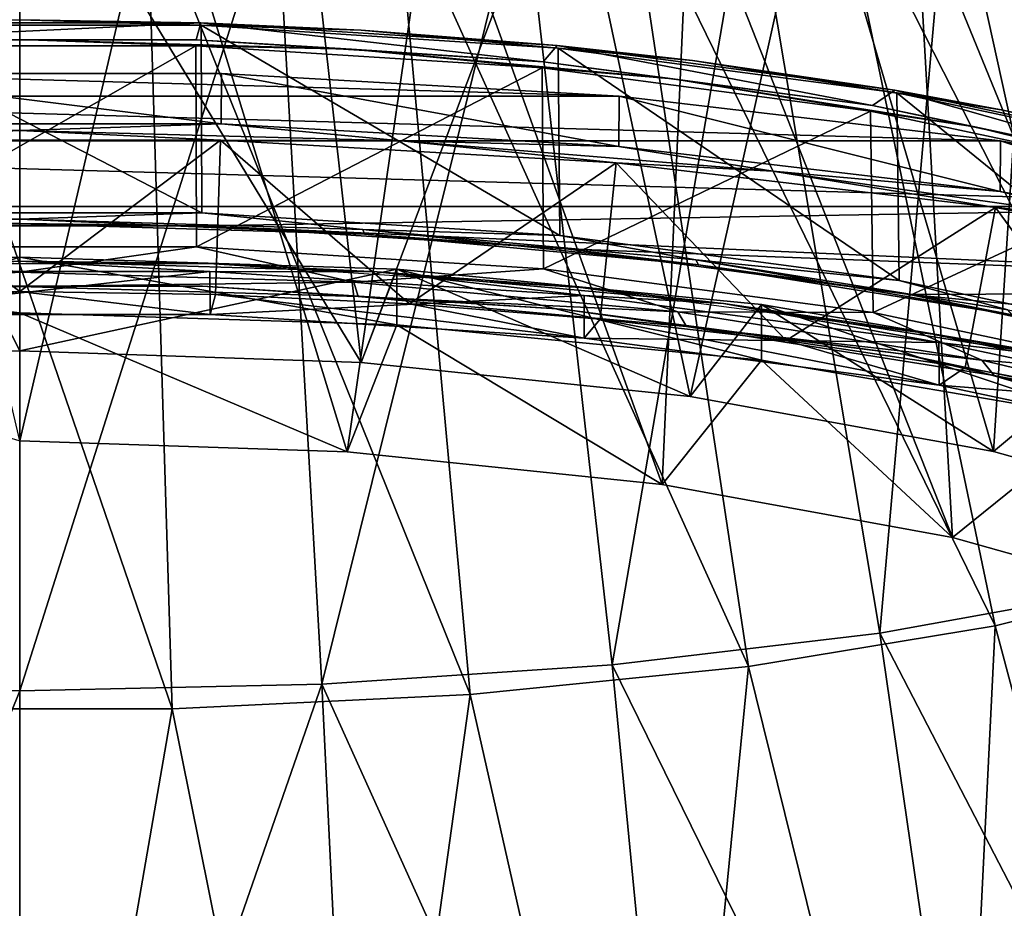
# Model space of a CAD drawing. Header units: millimetres. Extents: x -54 to 54, y -60 to 48.
# Tile 8 of 60: x 0 to 22, y -41 to -21. Entities that reach past the tile are written whole.
import ezdxf

# ---------------------------------------------------------------- set-up
doc = ezdxf.new("R2010")
doc.units = ezdxf.units.MM
doc.header["$LTSCALE"] = 41.718519
for name, color, linetype in [('270', 7, 'CONTINUOUS'), ('271', 7, 'CONTINUOUS'), ('272', 7, 'CONTINUOUS'), ('273', 7, 'CONTINUOUS'), ('274', 7, 'CONTINUOUS'), ('275', 7, 'CONTINUOUS'), ('276', 7, 'CONTINUOUS'), ('277', 7, 'CONTINUOUS'), ('278', 7, 'CONTINUOUS'), ('279', 7, 'CONTINUOUS'), ('280', 7, 'CONTINUOUS'), ('282', 7, 'CONTINUOUS'), ('284', 7, 'CONTINUOUS'), ('286', 7, 'CONTINUOUS'), ('288', 7, 'CONTINUOUS'), ('290', 7, 'CONTINUOUS'), ('292', 7, 'CONTINUOUS'), ('294', 7, 'CONTINUOUS'), ('296', 7, 'CONTINUOUS'), ('298', 7, 'CONTINUOUS'), ('300', 7, 'CONTINUOUS'), ('302', 7, 'CONTINUOUS')]:
    doc.layers.add(name, color=color, linetype=linetype)

msp = doc.modelspace()

# ---------------------------------------------------------------- linework, layer by layer
at = {"layer": '270', "linetype": 'Continuous'}
for points in [[(0, -27.858, 39.404), (-8.269, -28.12, 38.684), (0, -30.663, 31.699), (0, -27.858, 39.404)], [(8.269, -28.12, 38.684), (0, -27.858, 39.404), (7.177, -30.904, 31.035), (8.269, -28.12, 38.684)], [(7.177, -30.904, 31.035), (0, -27.858, 39.404), (0, -30.663, 31.699), (7.177, -30.904, 31.035)], [(14.08, -31.62, 29.068), (8.269, -28.12, 38.684), (7.177, -30.904, 31.035), (14.08, -31.62, 29.068)], [(16.256, -28.897, 36.549), (8.269, -28.12, 38.684), (14.08, -31.62, 29.068), (16.256, -28.897, 36.549)], [(20.443, -32.783, 25.872), (16.256, -28.897, 36.549), (14.08, -31.62, 29.068), (20.443, -32.783, 25.872)], [(23.689, -30.163, 33.071), (16.256, -28.897, 36.549), (20.443, -32.783, 25.872), (23.689, -30.163, 33.071)], [(26.022, -34.349, 21.57), (23.689, -30.163, 33.071), (20.443, -32.783, 25.872), (26.022, -34.349, 21.57)]]:
    msp.add_3dface(points, dxfattribs=at)
at = {"layer": '271', "linetype": 'Continuous'}
for points in [[(-7.487, -28.942, 32.626), (0, -28.69, 33.317), (-6.115, -16.725, 28.207), (-7.487, -28.942, 32.626)], [(-6.115, -16.725, 28.207), (0, -28.69, 33.317), (0, -16.627, 28.787), (-6.115, -16.725, 28.207)], [(0, -28.69, 33.317), (7.487, -28.942, 32.626), (0, -16.627, 28.787), (0, -28.69, 33.317)], [(0, -16.627, 28.787), (7.487, -28.942, 32.626), (6.115, -16.725, 28.207), (0, -16.627, 28.787)], [(6.115, -16.725, 28.207), (7.487, -28.942, 32.626), (11.995, -17.018, 26.488), (6.115, -16.725, 28.207)], [(7.487, -28.942, 32.626), (14.693, -29.688, 30.577), (11.995, -17.018, 26.488), (7.487, -28.942, 32.626)], [(11.995, -17.018, 26.488), (14.693, -29.688, 30.577), (17.414, -17.493, 23.698), (11.995, -17.018, 26.488)], [(14.693, -29.688, 30.577), (21.343, -30.9, 27.246), (17.414, -17.493, 23.698), (14.693, -29.688, 30.577)], [(17.414, -17.493, 23.698), (21.343, -30.9, 27.246), (22.164, -18.132, 19.943), (17.414, -17.493, 23.698)], [(21.343, -30.9, 27.246), (27.18, -32.533, 22.758), (22.164, -18.132, 19.943), (21.343, -30.9, 27.246)]]:
    msp.add_3dface(points, dxfattribs=at)
at = {"layer": '272', "linetype": 'Continuous'}
for points in [[(23.992, -33.95, -24.793), (20.382, -17.555, -20.782), (23.967, -17.073, -16.531), (23.992, -33.95, -24.793)], [(18.851, -34.882, -28.821), (16.014, -17.95, -24.271), (20.382, -17.555, -20.782), (18.851, -34.882, -28.821)], [(23.992, -33.95, -24.793), (18.851, -34.882, -28.821), (20.382, -17.555, -20.782), (23.992, -33.95, -24.793)], [(12.985, -35.575, -31.813), (11.031, -18.244, -26.863), (16.014, -17.95, -24.271), (12.985, -35.575, -31.813)], [(18.851, -34.882, -28.821), (12.985, -35.575, -31.813), (16.014, -17.95, -24.271), (18.851, -34.882, -28.821)], [(6.619, -36.002, -33.656), (5.623, -18.425, -28.46), (11.031, -18.244, -26.863), (6.619, -36.002, -33.656)], [(12.985, -35.575, -31.813), (6.619, -36.002, -33.656), (11.031, -18.244, -26.863), (12.985, -35.575, -31.813)], [(-6.619, -36.002, -33.656), (-5.623, -18.425, -28.46), (0, -18.486, -28.999), (-6.619, -36.002, -33.656)], [(0, -36.146, -34.278), (-6.619, -36.002, -33.656), (0, -18.486, -28.999), (0, -36.146, -34.278)], [(0, -36.146, -34.278), (0, -18.486, -28.999), (5.623, -18.425, -28.46), (0, -36.146, -34.278)], [(6.619, -36.002, -33.656), (0, -36.146, -34.278), (5.623, -18.425, -28.46), (6.619, -36.002, -33.656)], [(23.992, -33.95, -24.793), (27.301, -51.194, -28.511), (18.851, -34.882, -28.821), (23.992, -33.95, -24.793)], [(18.851, -34.882, -28.821), (21.453, -52.842, -33.039), (12.985, -35.575, -31.813), (18.851, -34.882, -28.821)], [(27.301, -51.194, -28.511), (21.453, -52.842, -33.039), (18.851, -34.882, -28.821), (27.301, -51.194, -28.511)], [(12.985, -35.575, -31.813), (14.777, -54.066, -36.402), (6.619, -36.002, -33.656), (12.985, -35.575, -31.813)], [(21.453, -52.842, -33.039), (14.777, -54.066, -36.402), (12.985, -35.575, -31.813), (21.453, -52.842, -33.039)], [(0, -36.146, -34.278), (-7.533, -54.82, -38.473), (-6.619, -36.002, -33.656), (0, -36.146, -34.278)], [(7.533, -54.82, -38.473), (0, -55.074, -39.172), (6.619, -36.002, -33.656), (7.533, -54.82, -38.473)], [(6.619, -36.002, -33.656), (0, -55.074, -39.172), (0, -36.146, -34.278), (6.619, -36.002, -33.656)], [(14.777, -54.066, -36.402), (7.533, -54.82, -38.473), (6.619, -36.002, -33.656), (14.777, -54.066, -36.402)], [(0, -55.074, -39.172), (-7.533, -54.82, -38.473), (0, -36.146, -34.278), (0, -55.074, -39.172)]]:
    msp.add_3dface(points, dxfattribs=at)
at = {"layer": '273', "color": 2, "linetype": 'Continuous'}
for points in [[(25.851, -33.597, -19.845), (21.609, -17.422, -16.231), (17.873, -17.891, -20.265), (25.851, -33.597, -19.845)], [(21.381, -34.722, -24.577), (17.873, -17.891, -20.265), (13.355, -18.262, -23.455), (21.381, -34.722, -24.577)], [(21.381, -34.722, -24.577), (25.851, -33.597, -19.845), (17.873, -17.891, -20.265), (21.381, -34.722, -24.577)], [(15.977, -35.611, -28.319), (13.355, -18.262, -23.455), (8.254, -18.519, -25.663), (15.977, -35.611, -28.319)], [(15.977, -35.611, -28.319), (21.381, -34.722, -24.577), (13.355, -18.262, -23.455), (15.977, -35.611, -28.319)], [(9.874, -36.227, -30.909), (8.254, -18.519, -25.663), (2.792, -18.65, -26.791), (9.874, -36.227, -30.909)], [(9.874, -36.227, -30.909), (15.977, -35.611, -28.319), (8.254, -18.519, -25.663), (9.874, -36.227, -30.909)], [(-3.34, -36.541, -32.233), (3.34, -36.541, -32.233), (-2.792, -18.65, -26.791), (-3.34, -36.541, -32.233)], [(3.34, -36.541, -32.233), (2.792, -18.65, -26.791), (-2.792, -18.65, -26.791), (3.34, -36.541, -32.233)], [(3.34, -36.541, -32.233), (9.874, -36.227, -30.909), (2.792, -18.65, -26.791), (3.34, -36.541, -32.233)], [(21.381, -34.722, -24.577), (26.022, -52.149, -27.334), (25.851, -33.597, -19.845), (21.381, -34.722, -24.577)], [(15.977, -35.611, -28.319), (20.443, -53.714, -31.636), (21.381, -34.722, -24.577), (15.977, -35.611, -28.319)], [(20.443, -53.714, -31.636), (26.022, -52.149, -27.334), (21.381, -34.722, -24.577), (20.443, -53.714, -31.636)], [(9.874, -36.227, -30.909), (14.08, -54.878, -34.831), (15.977, -35.611, -28.319), (9.874, -36.227, -30.909)], [(14.08, -54.878, -34.831), (20.443, -53.714, -31.636), (15.977, -35.611, -28.319), (14.08, -54.878, -34.831)], [(3.34, -36.541, -32.233), (7.177, -55.594, -36.799), (9.874, -36.227, -30.909), (3.34, -36.541, -32.233)], [(7.177, -55.594, -36.799), (14.08, -54.878, -34.831), (9.874, -36.227, -30.909), (7.177, -55.594, -36.799)], [(-7.177, -55.594, -36.799), (0, -55.835, -37.463), (-3.34, -36.541, -32.233), (-7.177, -55.594, -36.799)], [(-3.34, -36.541, -32.233), (0, -55.835, -37.463), (3.34, -36.541, -32.233), (-3.34, -36.541, -32.233)], [(0, -55.835, -37.463), (7.177, -55.594, -36.799), (3.34, -36.541, -32.233), (0, -55.835, -37.463)]]:
    msp.add_3dface(points, dxfattribs=at)
at = {"layer": '274', "color": 2, "linetype": 'Continuous'}
for points in [[(3.07, -17.504, 26.632), (0, -30.663, 31.699), (-3.07, -17.504, 26.632), (3.07, -17.504, 26.632)], [(7.177, -30.904, 31.035), (0, -30.663, 31.699), (3.07, -17.504, 26.632), (7.177, -30.904, 31.035)], [(9.075, -17.721, 25.404), (7.177, -30.904, 31.035), (3.07, -17.504, 26.632), (9.075, -17.721, 25.404)], [(14.08, -31.62, 29.068), (7.177, -30.904, 31.035), (9.075, -17.721, 25.404), (14.08, -31.62, 29.068)], [(14.684, -18.144, 23.003), (14.08, -31.62, 29.068), (9.075, -17.721, 25.404), (14.684, -18.144, 23.003)], [(20.443, -32.783, 25.872), (14.08, -31.62, 29.068), (14.684, -18.144, 23.003), (20.443, -32.783, 25.872)], [(19.651, -18.756, 19.532), (20.443, -32.783, 25.872), (14.684, -18.144, 23.003), (19.651, -18.756, 19.532)], [(23.759, -19.53, 15.144), (26.022, -34.349, 21.57), (19.651, -18.756, 19.532), (23.759, -19.53, 15.144)], [(26.022, -34.349, 21.57), (20.443, -32.783, 25.872), (19.651, -18.756, 19.532), (26.022, -34.349, 21.57)]]:
    msp.add_3dface(points, dxfattribs=at)
at = {"layer": '275', "linetype": 'Continuous'}
for points in [[(0, -26.636, 38.96), (-7.487, -28.942, 32.626), (-8.269, -26.898, 38.24), (0, -26.636, 38.96)], [(0, -28.69, 33.317), (-7.487, -28.942, 32.626), (0, -26.636, 38.96), (0, -28.69, 33.317)], [(8.269, -26.898, 38.24), (0, -28.69, 33.317), (0, -26.636, 38.96), (8.269, -26.898, 38.24)], [(7.487, -28.942, 32.626), (0, -28.69, 33.317), (8.269, -26.898, 38.24), (7.487, -28.942, 32.626)], [(14.693, -29.688, 30.577), (7.487, -28.942, 32.626), (8.269, -26.898, 38.24), (14.693, -29.688, 30.577)], [(16.256, -27.676, 36.104), (14.693, -29.688, 30.577), (8.269, -26.898, 38.24), (16.256, -27.676, 36.104)], [(21.343, -30.9, 27.246), (14.693, -29.688, 30.577), (16.256, -27.676, 36.104), (21.343, -30.9, 27.246)], [(23.689, -28.942, 32.626), (21.343, -30.9, 27.246), (16.256, -27.676, 36.104), (23.689, -28.942, 32.626)], [(27.18, -32.533, 22.758), (21.343, -30.9, 27.246), (23.689, -28.942, 32.626), (27.18, -32.533, 22.758)]]:
    msp.add_3dface(points, dxfattribs=at)
at = {"layer": '276', "linetype": 'Continuous'}
for points in [[(8.269, -28.12, 38.684), (8.269, -26.898, 38.24), (0, -26.636, 38.96), (8.269, -28.12, 38.684)], [(0, -27.858, 39.404), (8.269, -28.12, 38.684), (0, -26.636, 38.96), (0, -27.858, 39.404)], [(16.256, -28.897, 36.549), (16.256, -27.676, 36.104), (8.269, -26.898, 38.24), (16.256, -28.897, 36.549)], [(8.269, -28.12, 38.684), (16.256, -28.897, 36.549), (8.269, -26.898, 38.24), (8.269, -28.12, 38.684)], [(23.689, -30.163, 33.071), (23.689, -28.942, 32.626), (16.256, -27.676, 36.104), (23.689, -30.163, 33.071)], [(16.256, -28.897, 36.549), (23.689, -30.163, 33.071), (16.256, -27.676, 36.104), (16.256, -28.897, 36.549)]]:
    msp.add_3dface(points, dxfattribs=at)
at = {"layer": '277', "linetype": 'Continuous'}
for points in [[(0, -27.858, 39.404), (0, -26.636, 38.96), (-8.269, -26.898, 38.24), (0, -27.858, 39.404)], [(-8.269, -28.12, 38.684), (0, -27.858, 39.404), (-8.269, -26.898, 38.24), (-8.269, -28.12, 38.684)]]:
    msp.add_3dface(points, dxfattribs=at)
at = {"layer": '278', "color": 142, "linetype": 'Continuous', "true_color": 0x0099cc}
for points in [[(-4.29, -27.456, 40.508), (-4.173, -27.891, 39.314), (0, -27.388, 40.695), (-4.29, -27.456, 40.508)], [(-4.173, -27.891, 39.314), (4.173, -27.891, 39.314), (0, -27.388, 40.695), (-4.173, -27.891, 39.314)], [(0, -27.388, 40.695), (4.173, -27.891, 39.314), (4.29, -27.456, 40.508), (0, -27.388, 40.695)], [(4.173, -27.891, 39.314), (12.376, -28.415, 37.873), (4.29, -27.456, 40.508), (4.173, -27.891, 39.314)], [(4.29, -27.456, 40.508), (12.376, -28.415, 37.873), (8.544, -27.659, 39.951), (4.29, -27.456, 40.508)], [(8.544, -27.659, 39.951), (12.376, -28.415, 37.873), (12.725, -27.995, 39.027), (8.544, -27.659, 39.951)], [(12.376, -28.415, 37.873), (20.157, -29.446, 35.04), (12.725, -27.995, 39.027), (12.376, -28.415, 37.873)], [(12.725, -27.995, 39.027), (20.157, -29.446, 35.04), (16.797, -28.462, 37.744), (12.725, -27.995, 39.027)], [(16.797, -28.462, 37.744), (20.157, -29.446, 35.04), (20.726, -29.056, 36.114), (16.797, -28.462, 37.744)], [(20.157, -29.446, 35.04), (27.253, -30.949, 30.912), (20.726, -29.056, 36.114), (20.157, -29.446, 35.04)], [(20.726, -29.056, 36.114), (27.253, -30.949, 30.912), (24.479, -29.77, 34.15), (20.726, -29.056, 36.114)]]:
    msp.add_3dface(points, dxfattribs=at)
at = {"layer": '279', "linetype": 'Continuous'}
for points in [[(-4.42, -22.605, 46.234), (13.139, -23.103, 44.867), (-13.139, -23.103, 44.867), (-4.42, -22.605, 46.234)], [(4.42, -22.605, 46.234), (13.139, -23.103, 44.867), (-4.42, -22.605, 46.234), (4.42, -22.605, 46.234)], [(-13.139, -23.103, 44.867), (21.5, -24.085, 42.169), (-21.5, -24.085, 42.169), (-13.139, -23.103, 44.867)], [(13.139, -23.103, 44.867), (21.5, -24.085, 42.169), (-13.139, -23.103, 44.867), (13.139, -23.103, 44.867)], [(-21.5, -24.085, 42.169), (29.274, -25.524, 38.216), (-29.274, -25.524, 38.216), (-21.5, -24.085, 42.169)], [(21.5, -24.085, 42.169), (29.274, -25.524, 38.216), (-21.5, -24.085, 42.169), (21.5, -24.085, 42.169)], [(-4.037, -25.948, 37.05), (-29.274, -25.524, 38.216), (4.037, -25.948, 37.05), (-4.037, -25.948, 37.05)], [(-29.274, -25.524, 38.216), (29.274, -25.524, 38.216), (4.037, -25.948, 37.05), (-29.274, -25.524, 38.216)], [(29.274, -25.524, 38.216), (36.25, -27.381, 33.114), (4.037, -25.948, 37.05), (29.274, -25.524, 38.216)], [(4.037, -25.948, 37.05), (36.25, -27.381, 33.114), (11.974, -26.456, 35.656), (4.037, -25.948, 37.05)], [(11.974, -26.456, 35.656), (36.25, -27.381, 33.114), (19.503, -27.453, 32.915), (11.974, -26.456, 35.656)], [(36.25, -27.381, 33.114), (42.237, -29.605, 27.003), (19.503, -27.453, 32.915), (36.25, -27.381, 33.114)], [(19.503, -27.453, 32.915), (42.237, -29.605, 27.003), (26.367, -28.907, 28.921), (19.503, -27.453, 32.915)]]:
    msp.add_3dface(points, dxfattribs=at)
at = {"layer": '280', "linetype": 'Continuous'}
for points in [[(3.971, -21.493, 34.67), (-3.87, -21.868, 33.641), (-3.971, -21.493, 34.67), (3.971, -21.493, 34.67)], [(3.87, -21.868, 33.641), (-3.87, -21.868, 33.641), (3.971, -21.493, 34.67), (3.87, -21.868, 33.641)], [(11.477, -22.354, 32.305), (3.87, -21.868, 33.641), (3.971, -21.493, 34.67), (11.477, -22.354, 32.305)], [(11.778, -21.992, 33.299), (11.477, -22.354, 32.305), (3.971, -21.493, 34.67), (11.778, -21.992, 33.299)], [(18.693, -23.31, 29.678), (11.477, -22.354, 32.305), (11.778, -21.992, 33.299), (18.693, -23.31, 29.678)], [(19.184, -22.974, 30.603), (18.693, -23.31, 29.678), (11.778, -21.992, 33.299), (19.184, -22.974, 30.603)], [(25.273, -24.704, 25.849), (18.693, -23.31, 29.678), (19.184, -22.974, 30.603), (25.273, -24.704, 25.849)], [(25.936, -24.404, 26.674), (25.273, -24.704, 25.849), (19.184, -22.974, 30.603), (25.936, -24.404, 26.674)]]:
    msp.add_3dface(points, dxfattribs=at)
at = {"layer": '282', "linetype": 'Continuous'}
for points in [[(-3.86, -21.998, 33.583), (3.86, -21.998, 33.583), (-3.872, -26.407, 35.319), (-3.86, -21.998, 33.583)], [(-3.872, -26.407, 35.319), (3.86, -21.998, 33.583), (3.872, -26.407, 35.319), (-3.872, -26.407, 35.319)], [(3.86, -21.998, 33.583), (11.449, -22.484, 32.25), (3.872, -26.407, 35.319), (3.86, -21.998, 33.583)], [(3.872, -26.407, 35.319), (11.449, -22.484, 32.25), (11.483, -26.894, 33.982), (3.872, -26.407, 35.319)], [(11.449, -22.484, 32.25), (18.649, -23.437, 29.629), (11.483, -26.894, 33.982), (11.449, -22.484, 32.25)], [(11.483, -26.894, 33.982), (18.649, -23.437, 29.629), (18.704, -27.85, 31.353), (11.483, -26.894, 33.982)], [(18.649, -23.437, 29.629), (25.213, -24.828, 25.809), (18.704, -27.85, 31.353), (18.649, -23.437, 29.629)], [(18.704, -27.85, 31.353), (25.213, -24.828, 25.809), (25.288, -29.245, 27.523), (18.704, -27.85, 31.353)]]:
    msp.add_3dface(points, dxfattribs=at)
at = {"layer": '284', "linetype": 'Continuous'}
for points in [[(3.991, -25.661, 36.416), (-3.98, -21.551, 34.797), (-3.991, -25.661, 36.416), (3.991, -25.661, 36.416)], [(3.98, -21.551, 34.797), (-3.98, -21.551, 34.797), (3.991, -25.661, 36.416), (3.98, -21.551, 34.797)], [(11.837, -26.162, 35.037), (3.98, -21.551, 34.797), (3.991, -25.661, 36.416), (11.837, -26.162, 35.037)], [(11.805, -22.051, 33.423), (3.98, -21.551, 34.797), (11.837, -26.162, 35.037), (11.805, -22.051, 33.423)], [(19.28, -27.149, 32.328), (11.805, -22.051, 33.423), (11.837, -26.162, 35.037), (19.28, -27.149, 32.328)], [(19.228, -23.035, 30.72), (11.805, -22.051, 33.423), (19.28, -27.149, 32.328), (19.228, -23.035, 30.72)], [(25.996, -24.468, 26.782), (19.228, -23.035, 30.72), (26.066, -28.586, 28.379), (25.996, -24.468, 26.782)], [(26.066, -28.586, 28.379), (19.228, -23.035, 30.72), (19.28, -27.149, 32.328), (26.066, -28.586, 28.379)]]:
    msp.add_3dface(points, dxfattribs=at)
at = {"layer": '286', "color": 142, "linetype": 'Continuous', "true_color": 0x0099cc}
for points in [[(4.171, -26.952, 38.954), (-4.173, -27.891, 39.314), (-4.171, -26.952, 38.954), (4.171, -26.952, 38.954)], [(4.173, -27.891, 39.314), (-4.173, -27.891, 39.314), (4.171, -26.952, 38.954), (4.173, -27.891, 39.314)], [(12.371, -27.476, 37.514), (4.173, -27.891, 39.314), (4.171, -26.952, 38.954), (12.371, -27.476, 37.514)], [(12.376, -28.415, 37.873), (4.173, -27.891, 39.314), (12.371, -27.476, 37.514), (12.376, -28.415, 37.873)], [(20.15, -28.507, 34.682), (12.376, -28.415, 37.873), (12.371, -27.476, 37.514), (20.15, -28.507, 34.682)], [(20.157, -29.446, 35.04), (12.376, -28.415, 37.873), (20.15, -28.507, 34.682), (20.157, -29.446, 35.04)], [(27.242, -30.009, 30.555), (20.157, -29.446, 35.04), (20.15, -28.507, 34.682), (27.242, -30.009, 30.555)], [(27.253, -30.949, 30.912), (20.157, -29.446, 35.04), (27.242, -30.009, 30.555), (27.253, -30.949, 30.912)]]:
    msp.add_3dface(points, dxfattribs=at)
at = {"layer": '288', "color": 142, "linetype": 'Continuous', "true_color": 0x0099cc}
for points in [[(4.418, -23.715, 46.616), (-4.42, -22.605, 46.234), (-4.418, -23.715, 46.616), (4.418, -23.715, 46.616)], [(4.42, -22.605, 46.234), (-4.42, -22.605, 46.234), (4.418, -23.715, 46.616), (4.42, -22.605, 46.234)], [(13.134, -24.212, 45.249), (4.42, -22.605, 46.234), (4.418, -23.715, 46.616), (13.134, -24.212, 45.249)], [(13.139, -23.103, 44.867), (4.42, -22.605, 46.234), (13.134, -24.212, 45.249), (13.139, -23.103, 44.867)], [(21.492, -25.193, 42.553), (13.139, -23.103, 44.867), (13.134, -24.212, 45.249), (21.492, -25.193, 42.553)], [(21.5, -24.085, 42.169), (13.139, -23.103, 44.867), (21.492, -25.193, 42.553), (21.5, -24.085, 42.169)], [(29.263, -26.632, 38.601), (21.5, -24.085, 42.169), (21.492, -25.193, 42.553), (29.263, -26.632, 38.601)], [(29.274, -25.524, 38.216), (21.5, -24.085, 42.169), (29.263, -26.632, 38.601), (29.274, -25.524, 38.216)]]:
    msp.add_3dface(points, dxfattribs=at)
at = {"layer": '290', "color": 142, "linetype": 'Continuous', "true_color": 0x0099cc}
for points in [[(-4.29, -27.456, 40.508), (0, -27.388, 40.695), (-4.398, -24.073, 46.481), (-4.29, -27.456, 40.508)], [(-4.398, -24.073, 46.481), (0, -27.388, 40.695), (4.398, -24.073, 46.481), (-4.398, -24.073, 46.481)], [(0, -27.388, 40.695), (4.29, -27.456, 40.508), (4.398, -24.073, 46.481), (0, -27.388, 40.695)], [(4.29, -27.456, 40.508), (8.544, -27.659, 39.951), (4.398, -24.073, 46.481), (4.29, -27.456, 40.508)], [(4.398, -24.073, 46.481), (8.544, -27.659, 39.951), (13.073, -24.568, 45.121), (4.398, -24.073, 46.481)], [(8.544, -27.659, 39.951), (12.725, -27.995, 39.027), (13.073, -24.568, 45.121), (8.544, -27.659, 39.951)], [(12.725, -27.995, 39.027), (16.797, -28.462, 37.744), (13.073, -24.568, 45.121), (12.725, -27.995, 39.027)], [(13.073, -24.568, 45.121), (16.797, -28.462, 37.744), (21.391, -25.545, 42.437), (13.073, -24.568, 45.121)], [(16.797, -28.462, 37.744), (20.726, -29.056, 36.114), (21.391, -25.545, 42.437), (16.797, -28.462, 37.744)], [(20.726, -29.056, 36.114), (24.479, -29.77, 34.15), (21.391, -25.545, 42.437), (20.726, -29.056, 36.114)], [(21.391, -25.545, 42.437), (24.479, -29.77, 34.15), (29.126, -26.976, 38.504), (21.391, -25.545, 42.437)]]:
    msp.add_3dface(points, dxfattribs=at)
at = {"layer": '292', "linetype": 'Continuous'}
for points in [[(-3.991, -25.661, 36.416), (-7.523, -26.028, 36.121), (0, -25.803, 36.739), (-3.991, -25.661, 36.416)], [(3.991, -25.661, 36.416), (-3.991, -25.661, 36.416), (0, -25.803, 36.739), (3.991, -25.661, 36.416)], [(3.991, -25.661, 36.416), (0, -25.803, 36.739), (7.523, -26.028, 36.121), (3.991, -25.661, 36.416)], [(11.837, -26.162, 35.037), (3.991, -25.661, 36.416), (7.523, -26.028, 36.121), (11.837, -26.162, 35.037)], [(-7.523, -26.028, 36.121), (0, -25.908, 36.972), (0, -25.803, 36.739), (-7.523, -26.028, 36.121)], [(0, -25.908, 36.972), (7.555, -26.134, 36.351), (0, -25.803, 36.739), (0, -25.908, 36.972)], [(0, -25.803, 36.739), (7.555, -26.134, 36.351), (7.523, -26.028, 36.121), (0, -25.803, 36.739)], [(-7.555, -26.134, 36.351), (0, -25.908, 36.972), (-7.523, -26.028, 36.121), (-7.555, -26.134, 36.351)], [(-7.555, -26.134, 36.351), (-4.037, -25.948, 37.05), (0, -25.908, 36.972), (-7.555, -26.134, 36.351)], [(-4.037, -25.948, 37.05), (4.037, -25.948, 37.05), (0, -25.908, 36.972), (-4.037, -25.948, 37.05)], [(0, -25.908, 36.972), (4.037, -25.948, 37.05), (7.555, -26.134, 36.351), (0, -25.908, 36.972)], [(4.037, -25.948, 37.05), (11.974, -26.456, 35.656), (7.555, -26.134, 36.351), (4.037, -25.948, 37.05)], [(11.837, -26.162, 35.037), (7.523, -26.028, 36.121), (14.818, -26.697, 34.284), (11.837, -26.162, 35.037)], [(7.555, -26.134, 36.351), (14.88, -26.805, 34.506), (7.523, -26.028, 36.121), (7.555, -26.134, 36.351)], [(7.523, -26.028, 36.121), (14.88, -26.805, 34.506), (14.818, -26.697, 34.284), (7.523, -26.028, 36.121)], [(7.555, -26.134, 36.351), (11.974, -26.456, 35.656), (14.88, -26.805, 34.506), (7.555, -26.134, 36.351)], [(19.28, -27.149, 32.328), (11.837, -26.162, 35.037), (14.818, -26.697, 34.284), (19.28, -27.149, 32.328)], [(11.974, -26.456, 35.656), (19.503, -27.453, 32.915), (14.88, -26.805, 34.506), (11.974, -26.456, 35.656)], [(19.28, -27.149, 32.328), (14.818, -26.697, 34.284), (21.662, -27.788, 31.285), (19.28, -27.149, 32.328)], [(14.88, -26.805, 34.506), (21.754, -27.901, 31.495), (14.818, -26.697, 34.284), (14.88, -26.805, 34.506)], [(14.818, -26.697, 34.284), (21.754, -27.901, 31.495), (21.662, -27.788, 31.285), (14.818, -26.697, 34.284)], [(14.88, -26.805, 34.506), (19.503, -27.453, 32.915), (21.754, -27.901, 31.495), (14.88, -26.805, 34.506)], [(26.066, -28.586, 28.379), (19.28, -27.149, 32.328), (21.662, -27.788, 31.285), (26.066, -28.586, 28.379)], [(19.503, -27.453, 32.915), (26.367, -28.907, 28.921), (21.754, -27.901, 31.495), (19.503, -27.453, 32.915)]]:
    msp.add_3dface(points, dxfattribs=at)
at = {"layer": '294', "linetype": 'Continuous'}
for points in [[(-7.324, -27.181, 35.336), (-3.872, -26.407, 35.319), (0, -26.962, 35.939), (-7.324, -27.181, 35.336)], [(-3.872, -26.407, 35.319), (3.872, -26.407, 35.319), (0, -26.962, 35.939), (-3.872, -26.407, 35.319)], [(0, -26.962, 35.939), (3.872, -26.407, 35.319), (7.324, -27.181, 35.336), (0, -26.962, 35.939)], [(3.872, -26.407, 35.319), (11.483, -26.894, 33.982), (7.324, -27.181, 35.336), (3.872, -26.407, 35.319)], [(-7.324, -27.181, 35.336), (0, -26.962, 35.939), (-7.419, -27.498, 36.026), (-7.324, -27.181, 35.336)], [(-7.419, -27.498, 36.026), (0, -26.962, 35.939), (0, -27.276, 36.636), (-7.419, -27.498, 36.026)], [(0, -26.962, 35.939), (7.324, -27.181, 35.336), (0, -27.276, 36.636), (0, -26.962, 35.939)], [(7.324, -27.181, 35.336), (11.483, -26.894, 33.982), (14.425, -27.832, 33.548), (7.324, -27.181, 35.336)], [(11.483, -26.894, 33.982), (18.704, -27.85, 31.353), (14.425, -27.832, 33.548), (11.483, -26.894, 33.982)], [(0, -27.276, 36.636), (7.324, -27.181, 35.336), (7.419, -27.498, 36.026), (0, -27.276, 36.636)], [(7.324, -27.181, 35.336), (14.425, -27.832, 33.548), (7.419, -27.498, 36.026), (7.324, -27.181, 35.336)], [(-7.419, -27.498, 36.026), (0, -27.276, 36.636), (-4.01, -27.269, 37.221), (-7.419, -27.498, 36.026)], [(-4.01, -27.269, 37.221), (0, -27.276, 36.636), (4.01, -27.269, 37.221), (-4.01, -27.269, 37.221)], [(0, -27.276, 36.636), (7.419, -27.498, 36.026), (4.01, -27.269, 37.221), (0, -27.276, 36.636)], [(4.01, -27.269, 37.221), (7.419, -27.498, 36.026), (11.894, -27.773, 35.837), (4.01, -27.269, 37.221)], [(7.419, -27.498, 36.026), (14.612, -28.157, 34.215), (11.894, -27.773, 35.837), (7.419, -27.498, 36.026)], [(7.419, -27.498, 36.026), (14.425, -27.832, 33.548), (14.612, -28.157, 34.215), (7.419, -27.498, 36.026)], [(11.894, -27.773, 35.837), (14.612, -28.157, 34.215), (19.372, -28.764, 33.114), (11.894, -27.773, 35.837)], [(14.425, -27.832, 33.548), (18.704, -27.85, 31.353), (21.088, -28.894, 30.629), (14.425, -27.832, 33.548)], [(14.425, -27.832, 33.548), (21.088, -28.894, 30.629), (14.612, -28.157, 34.215), (14.425, -27.832, 33.548)], [(18.704, -27.85, 31.353), (25.288, -29.245, 27.523), (21.088, -28.894, 30.629), (18.704, -27.85, 31.353)], [(14.612, -28.157, 34.215), (21.362, -29.233, 31.257), (19.372, -28.764, 33.114), (14.612, -28.157, 34.215)], [(14.612, -28.157, 34.215), (21.088, -28.894, 30.629), (21.362, -29.233, 31.257), (14.612, -28.157, 34.215)], [(19.372, -28.764, 33.114), (21.362, -29.233, 31.257), (26.191, -30.208, 29.146), (19.372, -28.764, 33.114)], [(21.088, -28.894, 30.629), (25.288, -29.245, 27.523), (27.11, -30.337, 26.666), (21.088, -28.894, 30.629)], [(21.088, -28.894, 30.629), (27.11, -30.337, 26.666), (21.362, -29.233, 31.257), (21.088, -28.894, 30.629)], [(21.362, -29.233, 31.257), (27.462, -30.694, 27.243), (26.191, -30.208, 29.146), (21.362, -29.233, 31.257)], [(21.362, -29.233, 31.257), (27.11, -30.337, 26.666), (27.462, -30.694, 27.243), (21.362, -29.233, 31.257)]]:
    msp.add_3dface(points, dxfattribs=at)
at = {"layer": '296', "linetype": 'Continuous'}
for points in [[(-3.86, -21.998, 33.583), (-7.27, -22.077, 33.155), (0, -21.86, 33.752), (-3.86, -21.998, 33.583)], [(-7.27, -22.077, 33.155), (-3.87, -21.868, 33.641), (0, -21.86, 33.752), (-7.27, -22.077, 33.155)], [(-3.87, -21.868, 33.641), (3.87, -21.868, 33.641), (0, -21.86, 33.752), (-3.87, -21.868, 33.641)], [(3.86, -21.998, 33.583), (-3.86, -21.998, 33.583), (0, -21.86, 33.752), (3.86, -21.998, 33.583)], [(0, -21.86, 33.752), (3.87, -21.868, 33.641), (7.27, -22.077, 33.155), (0, -21.86, 33.752)], [(3.86, -21.998, 33.583), (0, -21.86, 33.752), (7.27, -22.077, 33.155), (3.86, -21.998, 33.583)], [(11.449, -22.484, 32.25), (3.86, -21.998, 33.583), (7.27, -22.077, 33.155), (11.449, -22.484, 32.25)], [(3.87, -21.868, 33.641), (11.477, -22.354, 32.305), (7.27, -22.077, 33.155), (3.87, -21.868, 33.641)], [(7.27, -22.077, 33.155), (11.477, -22.354, 32.305), (14.319, -22.723, 31.38), (7.27, -22.077, 33.155)], [(11.449, -22.484, 32.25), (7.27, -22.077, 33.155), (14.319, -22.723, 31.38), (11.449, -22.484, 32.25)], [(11.477, -22.354, 32.305), (18.693, -23.31, 29.678), (14.319, -22.723, 31.38), (11.477, -22.354, 32.305)], [(18.649, -23.437, 29.629), (11.449, -22.484, 32.25), (14.319, -22.723, 31.38), (18.649, -23.437, 29.629)], [(14.319, -22.723, 31.38), (18.693, -23.31, 29.678), (20.933, -23.778, 28.481), (14.319, -22.723, 31.38)], [(18.649, -23.437, 29.629), (14.319, -22.723, 31.38), (20.933, -23.778, 28.481), (18.649, -23.437, 29.629)], [(25.213, -24.828, 25.809), (18.649, -23.437, 29.629), (20.933, -23.778, 28.481), (25.213, -24.828, 25.809)], [(18.693, -23.31, 29.678), (25.273, -24.704, 25.849), (20.933, -23.778, 28.481), (18.693, -23.31, 29.678)], [(20.933, -23.778, 28.481), (25.273, -24.704, 25.849), (26.911, -25.21, 24.548), (20.933, -23.778, 28.481)], [(25.213, -24.828, 25.809), (20.933, -23.778, 28.481), (26.911, -25.21, 24.548), (25.213, -24.828, 25.809)]]:
    msp.add_3dface(points, dxfattribs=at)
at = {"layer": '298', "linetype": 'Continuous'}
for points in [[(0, -21.433, 34.918), (-3.971, -21.493, 34.67), (-7.486, -21.657, 34.303), (0, -21.433, 34.918)], [(-3.98, -21.551, 34.797), (0, -21.433, 34.918), (-7.486, -21.657, 34.303), (-3.98, -21.551, 34.797)], [(-3.98, -21.551, 34.797), (3.98, -21.551, 34.797), (0, -21.433, 34.918), (-3.98, -21.551, 34.797)], [(3.971, -21.493, 34.67), (-3.971, -21.493, 34.67), (0, -21.433, 34.918), (3.971, -21.493, 34.67)], [(7.486, -21.657, 34.303), (3.971, -21.493, 34.67), (0, -21.433, 34.918), (7.486, -21.657, 34.303)], [(3.98, -21.551, 34.797), (7.486, -21.657, 34.303), (0, -21.433, 34.918), (3.98, -21.551, 34.797)], [(11.778, -21.992, 33.299), (3.971, -21.493, 34.67), (7.486, -21.657, 34.303), (11.778, -21.992, 33.299)], [(3.98, -21.551, 34.797), (11.805, -22.051, 33.423), (7.486, -21.657, 34.303), (3.98, -21.551, 34.797)], [(14.744, -22.322, 32.475), (11.778, -21.992, 33.299), (7.486, -21.657, 34.303), (14.744, -22.322, 32.475)], [(11.805, -22.051, 33.423), (14.744, -22.322, 32.475), (7.486, -21.657, 34.303), (11.805, -22.051, 33.423)], [(19.184, -22.974, 30.603), (11.778, -21.992, 33.299), (14.744, -22.322, 32.475), (19.184, -22.974, 30.603)], [(11.805, -22.051, 33.423), (19.228, -23.035, 30.72), (14.744, -22.322, 32.475), (11.805, -22.051, 33.423)], [(21.554, -23.409, 29.491), (19.184, -22.974, 30.603), (14.744, -22.322, 32.475), (21.554, -23.409, 29.491)], [(19.228, -23.035, 30.72), (21.554, -23.409, 29.491), (14.744, -22.322, 32.475), (19.228, -23.035, 30.72)], [(25.936, -24.404, 26.674), (19.184, -22.974, 30.603), (21.554, -23.409, 29.491), (25.936, -24.404, 26.674)], [(19.228, -23.035, 30.72), (25.996, -24.468, 26.782), (21.554, -23.409, 29.491), (19.228, -23.035, 30.72)], [(27.709, -24.883, 25.441), (25.936, -24.404, 26.674), (21.554, -23.409, 29.491), (27.709, -24.883, 25.441)], [(25.996, -24.468, 26.782), (27.709, -24.883, 25.441), (21.554, -23.409, 29.491), (25.996, -24.468, 26.782)]]:
    msp.add_3dface(points, dxfattribs=at)
at = {"layer": '300', "color": 142, "linetype": 'Continuous', "true_color": 0x0099cc}
for points in [[(0, -23.856, 46.784), (-4.418, -23.715, 46.616), (-8.358, -24.081, 46.166), (0, -23.856, 46.784)], [(4.418, -23.715, 46.616), (-4.418, -23.715, 46.616), (0, -23.856, 46.784), (4.418, -23.715, 46.616)], [(8.358, -24.081, 46.166), (4.418, -23.715, 46.616), (0, -23.856, 46.784), (8.358, -24.081, 46.166)], [(13.134, -24.212, 45.249), (4.418, -23.715, 46.616), (8.358, -24.081, 46.166), (13.134, -24.212, 45.249)], [(-4.398, -24.073, 46.481), (0, -23.856, 46.784), (-8.358, -24.081, 46.166), (-4.398, -24.073, 46.481)], [(-4.398, -24.073, 46.481), (4.398, -24.073, 46.481), (0, -23.856, 46.784), (-4.398, -24.073, 46.481)], [(4.398, -24.073, 46.481), (8.358, -24.081, 46.166), (0, -23.856, 46.784), (4.398, -24.073, 46.481)], [(4.398, -24.073, 46.481), (13.073, -24.568, 45.121), (8.358, -24.081, 46.166), (4.398, -24.073, 46.481)], [(16.511, -24.75, 44.327), (13.134, -24.212, 45.249), (8.358, -24.081, 46.166), (16.511, -24.75, 44.327)], [(13.073, -24.568, 45.121), (16.511, -24.75, 44.327), (8.358, -24.081, 46.166), (13.073, -24.568, 45.121)], [(21.492, -25.193, 42.553), (13.134, -24.212, 45.249), (16.511, -24.75, 44.327), (21.492, -25.193, 42.553)], [(13.073, -24.568, 45.121), (21.391, -25.545, 42.437), (16.511, -24.75, 44.327), (13.073, -24.568, 45.121)], [(24.257, -25.848, 41.312), (21.492, -25.193, 42.553), (16.511, -24.75, 44.327), (24.257, -25.848, 41.312)], [(21.391, -25.545, 42.437), (24.257, -25.848, 41.312), (16.511, -24.75, 44.327), (21.391, -25.545, 42.437)], [(29.263, -26.632, 38.601), (21.492, -25.193, 42.553), (24.257, -25.848, 41.312), (29.263, -26.632, 38.601)], [(21.391, -25.545, 42.437), (29.126, -26.976, 38.504), (24.257, -25.848, 41.312), (21.391, -25.545, 42.437)]]:
    msp.add_3dface(points, dxfattribs=at)
at = {"layer": '302', "color": 142, "linetype": 'Continuous', "true_color": 0x0099cc}
for points in [[(0, -26.721, 38.979), (-7.834, -26.955, 38.335), (-4.143, -26.777, 38.572), (0, -26.721, 38.979)], [(-4.171, -26.952, 38.954), (-7.834, -26.955, 38.335), (0, -26.721, 38.979), (-4.171, -26.952, 38.954)], [(4.171, -26.952, 38.954), (-4.171, -26.952, 38.954), (0, -26.721, 38.979), (4.171, -26.952, 38.954)], [(4.143, -26.777, 38.572), (0, -26.721, 38.979), (-4.143, -26.777, 38.572), (4.143, -26.777, 38.572)], [(7.834, -26.955, 38.335), (0, -26.721, 38.979), (4.143, -26.777, 38.572), (7.834, -26.955, 38.335)], [(4.171, -26.952, 38.954), (0, -26.721, 38.979), (7.834, -26.955, 38.335), (4.171, -26.952, 38.954)], [(12.289, -27.298, 37.142), (7.834, -26.955, 38.335), (4.143, -26.777, 38.572), (12.289, -27.298, 37.142)], [(12.371, -27.476, 37.514), (4.171, -26.952, 38.954), (7.834, -26.955, 38.335), (12.371, -27.476, 37.514)], [(15.43, -27.651, 36.423), (7.834, -26.955, 38.335), (12.289, -27.298, 37.142), (15.43, -27.651, 36.423)], [(12.371, -27.476, 37.514), (7.834, -26.955, 38.335), (15.43, -27.651, 36.423), (12.371, -27.476, 37.514)], [(20.016, -28.322, 34.329), (15.43, -27.651, 36.423), (12.289, -27.298, 37.142), (20.016, -28.322, 34.329)], [(20.15, -28.507, 34.682), (12.371, -27.476, 37.514), (15.43, -27.651, 36.423), (20.15, -28.507, 34.682)], [(22.558, -28.788, 33.3), (15.43, -27.651, 36.423), (20.016, -28.322, 34.329), (22.558, -28.788, 33.3)], [(20.15, -28.507, 34.682), (15.43, -27.651, 36.423), (22.558, -28.788, 33.3), (20.15, -28.507, 34.682)], [(27.062, -29.814, 30.229), (22.558, -28.788, 33.3), (20.016, -28.322, 34.329), (27.062, -29.814, 30.229)], [(27.242, -30.009, 30.555), (20.15, -28.507, 34.682), (22.558, -28.788, 33.3), (27.242, -30.009, 30.555)]]:
    msp.add_3dface(points, dxfattribs=at)

doc.saveas('drawing.dxf')
